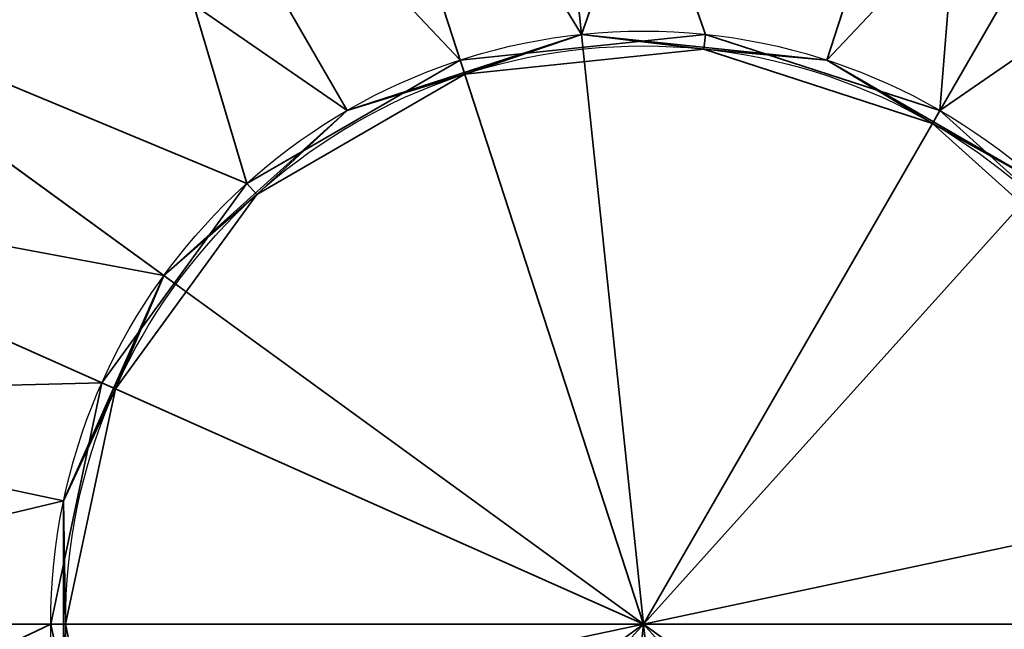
# Model space of a CAD drawing. Header units: millimetres. Extents: x -490 to 6690, y -115 to 152.
# Tile 214 of 256: x 331.04 to 337.68, y -35.85 to -31.74. Entities that reach past the tile are written whole.
import ezdxf

# ---------------------------------------------------------------- set-up
doc = ezdxf.new("R2010")
doc.units = ezdxf.units.MM
doc.layers.add('151', color=253, linetype='Continuous')

# ---------------------------------------------------------------- blocks, each defined once
blk = doc.blocks.new('UG_SURFACE_006')
at = {"layer": '151', "color": 252, "linetype": 'Continuous', "lineweight": 35}
for points in [[(333.25, -32.3523, 1536), (334.8319, -31.8383, 1536), (334.5444, -29.1034, 1536), (331.875, -29.9707, 1536)], [(331.875, -29.9707, 1487.5), (334.5444, -29.1034, 1487.5), (334.8319, -31.8383, 1487.5), (333.25, -32.3523, 1487.5)], [(337.3359, -29.3967, 1536), (334.5444, -29.1034, 1536), (334.8319, -31.8383, 1536), (336.4861, -32.0121, 1536)], [(336.4861, -32.0121, 1487.5), (334.8319, -31.8383, 1487.5), (334.5444, -29.1034, 1487.5), (337.3359, -29.3967, 1487.5)], [(329.1824, -31.408, 1488), (331.5, -29.3212, 1488), (331.875, -29.9707, 1488), (329.7891, -31.8488, 1488)], [(329.7891, -31.8488, 1535.5), (331.875, -29.9707, 1535.5), (331.5, -29.3212, 1535.5), (329.1824, -31.408, 1535.5)], [(339.7666, -30.8001, 1536), (337.3359, -29.3967, 1536), (336.4861, -32.0121, 1536), (337.9265, -32.8438, 1536)], [(337.9265, -32.8438, 1487.5), (336.4861, -32.0121, 1487.5), (337.3359, -29.3967, 1487.5), (339.7666, -30.8001, 1487.5)], [(331.875, -29.9707, 1536), (331.875, -29.9707, 1535.5), (329.7891, -31.8488, 1535.5), (329.7891, -31.8488, 1536)], [(331.875, -29.9707, 1536), (329.7891, -31.8488, 1536), (332.0139, -33.4652, 1536), (333.25, -32.3523, 1536)], [(331.875, -29.9707, 1488), (331.875, -29.9707, 1487.5), (329.7891, -31.8488, 1487.5), (329.7891, -31.8488, 1488)], [(333.25, -32.3523, 1487.5), (332.0139, -33.4652, 1487.5), (329.7891, -31.8488, 1487.5), (331.875, -29.9707, 1487.5)], [(331.3374, -34.9847, 1536), (332.0139, -33.4652, 1536), (329.7891, -31.8488, 1536), (328.6475, -34.413, 1536)], [(332.0139, -33.4652, 1487.5), (331.3374, -34.9847, 1487.5), (328.6475, -34.413, 1487.5), (329.7891, -31.8488, 1487.5)], [(333.25, -32.3523, 1536), (333.25, -32.3523, 1487.5), (334.8319, -31.8383, 1487.5), (334.8319, -31.8383, 1536)], [(334.8319, -31.8383, 1536), (334.8319, -31.8383, 1487.5), (336.4861, -32.0121, 1487.5), (336.4861, -32.0121, 1536)], [(336.4861, -32.0121, 1536), (336.4861, -32.0121, 1487.5), (337.9265, -32.8438, 1487.5), (337.9265, -32.8438, 1536)], [(332.0139, -33.4652, 1536), (332.0139, -33.4652, 1487.5), (333.25, -32.3523, 1487.5), (333.25, -32.3523, 1536)], [(331.3374, -34.9847, 1536), (331.3374, -34.9847, 1487.5), (332.0139, -33.4652, 1487.5), (332.0139, -33.4652, 1536)], [(328.6475, -34.413, 1536), (328.6475, -37.2198, 1536), (331.3374, -36.648, 1536), (331.3374, -34.9847, 1536)], [(328.6475, -37.2198, 1487.5), (328.6475, -34.413, 1487.5), (331.3374, -34.9847, 1487.5), (331.3374, -36.648, 1487.5)], [(331.3374, -36.648, 1536), (331.3374, -36.648, 1487.5), (331.3374, -34.9847, 1487.5), (331.3374, -34.9847, 1536)]]:
    blk.add_3dface(points, dxfattribs=at)
blk = doc.blocks.new('UG_SURFACE_007')
at = {"layer": '151', "color": 252, "linetype": 'Continuous', "lineweight": 35}
for points in [[(333.25, -32.3523, 1786), (334.8319, -31.8383, 1786), (334.5444, -29.1034, 1786), (331.875, -29.9707, 1786)], [(331.875, -29.9707, 1737.5), (334.5444, -29.1034, 1737.5), (334.8319, -31.8383, 1737.5), (333.25, -32.3523, 1737.5)], [(337.3359, -29.3967, 1786), (334.5444, -29.1034, 1786), (334.8319, -31.8383, 1786), (336.4861, -32.0121, 1786)], [(336.4861, -32.0121, 1737.5), (334.8319, -31.8383, 1737.5), (334.5444, -29.1034, 1737.5), (337.3359, -29.3967, 1737.5)], [(329.1824, -31.408, 1738), (331.5, -29.3212, 1738), (331.875, -29.9707, 1738), (329.7891, -31.8488, 1738)], [(329.7891, -31.8488, 1785.5), (331.875, -29.9707, 1785.5), (331.5, -29.3212, 1785.5), (329.1824, -31.408, 1785.5)], [(339.7666, -30.8001, 1786), (337.3359, -29.3967, 1786), (336.4861, -32.0121, 1786), (337.9265, -32.8438, 1786)], [(337.9265, -32.8438, 1737.5), (336.4861, -32.0121, 1737.5), (337.3359, -29.3967, 1737.5), (339.7666, -30.8001, 1737.5)], [(331.875, -29.9707, 1786), (331.875, -29.9707, 1785.5), (329.7891, -31.8488, 1785.5), (329.7891, -31.8488, 1786)], [(331.875, -29.9707, 1786), (329.7891, -31.8488, 1786), (332.0139, -33.4652, 1786), (333.25, -32.3523, 1786)], [(331.875, -29.9707, 1738), (331.875, -29.9707, 1737.5), (329.7891, -31.8488, 1737.5), (329.7891, -31.8488, 1738)], [(333.25, -32.3523, 1737.5), (332.0139, -33.4652, 1737.5), (329.7891, -31.8488, 1737.5), (331.875, -29.9707, 1737.5)], [(331.3374, -34.9847, 1786), (332.0139, -33.4652, 1786), (329.7891, -31.8488, 1786), (328.6475, -34.413, 1786)], [(332.0139, -33.4652, 1737.5), (331.3374, -34.9847, 1737.5), (328.6475, -34.413, 1737.5), (329.7891, -31.8488, 1737.5)], [(333.25, -32.3523, 1786), (333.25, -32.3523, 1737.5), (334.8319, -31.8383, 1737.5), (334.8319, -31.8383, 1786)], [(334.8319, -31.8383, 1786), (334.8319, -31.8383, 1737.5), (336.4861, -32.0121, 1737.5), (336.4861, -32.0121, 1786)], [(336.4861, -32.0121, 1786), (336.4861, -32.0121, 1737.5), (337.9265, -32.8438, 1737.5), (337.9265, -32.8438, 1786)], [(332.0139, -33.4652, 1786), (332.0139, -33.4652, 1737.5), (333.25, -32.3523, 1737.5), (333.25, -32.3523, 1786)], [(331.3374, -34.9847, 1786), (331.3374, -34.9847, 1737.5), (332.0139, -33.4652, 1737.5), (332.0139, -33.4652, 1786)], [(328.6475, -34.413, 1786), (328.6475, -37.2198, 1786), (331.3374, -36.648, 1786), (331.3374, -34.9847, 1786)], [(328.6475, -37.2198, 1737.5), (328.6475, -34.413, 1737.5), (331.3374, -34.9847, 1737.5), (331.3374, -36.648, 1737.5)], [(331.3374, -36.648, 1786), (331.3374, -36.648, 1737.5), (331.3374, -34.9847, 1737.5), (331.3374, -34.9847, 1786)]]:
    blk.add_3dface(points, dxfattribs=at)
blk = doc.blocks.new('UG_SURFACE_008')
at = {"layer": '151', "color": 252, "linetype": 'Continuous', "lineweight": 35}
for points in [[(334.4765, -28.4569, 1812), (331.55, -29.4078, 1812), (329.2633, -31.4668, 1812), (335.25, -35.8164, 1812)], [(334.0139, -32.0121, 1737.5), (335.6681, -31.8383, 1737.5), (334.4765, -28.4569, 1737.5), (331.55, -29.4078, 1737.5)], [(334.8319, -31.8383, 1786), (332.9633, -28.7786, 1786), (336.0235, -28.4569, 1786)], [(332.9633, -28.7786, 1711.5), (336.0235, -28.4569, 1711.5), (338.95, -29.4078, 1711.5), (335.25, -35.8164, 1711.5)], [(340.2016, -30.3171, 1812), (337.5367, -28.7786, 1812), (334.4765, -28.4569, 1812), (335.25, -35.8164, 1812)], [(337.5367, -28.7786, 1737.5), (334.4765, -28.4569, 1737.5), (335.6681, -31.8383, 1737.5), (337.25, -32.3523, 1737.5)], [(336.0235, -28.4569, 1786), (338.95, -29.4078, 1786), (336.4861, -32.0121, 1786), (334.8319, -31.8383, 1786)], [(335.25, -35.8164, 1711.5), (328.4898, -32.8065, 1711.5), (330.2984, -30.3171, 1711.5), (332.9633, -28.7786, 1711.5)], [(330.2984, -30.3171, 1786), (332.9633, -28.7786, 1786), (334.8319, -31.8383, 1786), (333.25, -32.3523, 1786)], [(340.2016, -30.3171, 1737.5), (337.5367, -28.7786, 1737.5), (337.25, -32.3523, 1737.5)], [(332.5735, -32.8438, 1737.5), (331.55, -29.4078, 1737.5), (329.2633, -31.4668, 1737.5)], [(332.5735, -32.8438, 1737.5), (334.0139, -32.0121, 1737.5), (331.55, -29.4078, 1737.5)], [(338.95, -29.4078, 1711.5), (341.2367, -31.4668, 1711.5), (342.4883, -34.2778, 1711.5), (335.25, -35.8164, 1711.5)], [(337.9265, -32.8438, 1786), (336.4861, -32.0121, 1786), (338.95, -29.4078, 1786)], [(333.25, -32.3523, 1786), (332.0139, -33.4652, 1786), (328.4898, -32.8065, 1786), (330.2984, -30.3171, 1786)], [(342.65, -35.8164, 1812), (342.0102, -32.8065, 1812), (340.2016, -30.3171, 1812), (335.25, -35.8164, 1812)], [(337.25, -32.3523, 1737.5), (338.4861, -33.4652, 1737.5), (342.0102, -32.8065, 1737.5), (340.2016, -30.3171, 1737.5)], [(329.2633, -31.4668, 1812), (328.0117, -34.2778, 1812), (328.0117, -37.3549, 1812), (335.25, -35.8164, 1812)], [(329.2633, -31.4668, 1737.5), (328.0117, -34.2778, 1737.5), (331.5958, -34.1894, 1737.5), (332.5735, -32.8438, 1737.5)], [(334.8319, -31.8383, 1786), (334.8319, -31.8383, 1808), (333.25, -32.3523, 1808), (333.25, -32.3523, 1786)], [(333.25, -32.3523, 1808), (334.8319, -31.8383, 1808), (334.0448, -32.1073, 1808)], [(335.6681, -31.8383, 1715.5), (334.0139, -32.0121, 1715.5), (334.0448, -32.1073, 1715.5), (335.6577, -31.9377, 1715.5)], [(334.0139, -32.0121, 1737.5), (334.0139, -32.0121, 1715.5), (335.6681, -31.8383, 1715.5), (335.6681, -31.8383, 1737.5)], [(335.6577, -31.9377, 1808), (334.0448, -32.1073, 1808), (334.8319, -31.8383, 1808)], [(336.4861, -32.0121, 1786), (336.4861, -32.0121, 1808), (334.8319, -31.8383, 1808), (334.8319, -31.8383, 1786)], [(335.6577, -31.9377, 1808), (334.8319, -31.8383, 1808), (336.4861, -32.0121, 1808)], [(335.6577, -31.9377, 1715.5), (337.2, -32.4389, 1715.5), (337.25, -32.3523, 1715.5), (335.6681, -31.8383, 1715.5)], [(335.6681, -31.8383, 1737.5), (335.6681, -31.8383, 1715.5), (337.25, -32.3523, 1715.5), (337.25, -32.3523, 1737.5)], [(335.6577, -31.9377, 1808), (335.6577, -31.9377, 1715.5), (334.0448, -32.1073, 1715.5), (334.0448, -32.1073, 1808)], [(336.4861, -32.0121, 1808), (337.2, -32.4389, 1808), (335.6577, -31.9377, 1808)], [(337.2, -32.4389, 1808), (337.2, -32.4389, 1715.5), (335.6577, -31.9377, 1715.5), (335.6577, -31.9377, 1808)], [(332.6404, -32.9181, 1715.5), (334.0448, -32.1073, 1715.5), (334.0139, -32.0121, 1715.5), (332.5735, -32.8438, 1715.5)], [(332.5735, -32.8438, 1737.5), (332.5735, -32.8438, 1715.5), (334.0139, -32.0121, 1715.5), (334.0139, -32.0121, 1737.5)], [(337.9265, -32.8438, 1786), (337.9265, -32.8438, 1808), (336.4861, -32.0121, 1808), (336.4861, -32.0121, 1786)], [(336.4861, -32.0121, 1808), (337.9265, -32.8438, 1808), (337.2, -32.4389, 1808)], [(334.0448, -32.1073, 1808), (332.6404, -32.9181, 1808), (333.25, -32.3523, 1808)], [(334.0448, -32.1073, 1808), (334.0448, -32.1073, 1715.5), (332.6404, -32.9181, 1715.5), (332.6404, -32.9181, 1808)], [(333.25, -32.3523, 1786), (333.25, -32.3523, 1808), (332.0139, -33.4652, 1808), (332.0139, -33.4652, 1786)], [(332.0139, -33.4652, 1808), (333.25, -32.3523, 1808), (332.6404, -32.9181, 1808)], [(338.4861, -33.4652, 1715.5), (337.25, -32.3523, 1715.5), (337.2, -32.4389, 1715.5), (338.4052, -33.524, 1715.5)], [(337.25, -32.3523, 1737.5), (337.25, -32.3523, 1715.5), (338.4861, -33.4652, 1715.5), (338.4861, -33.4652, 1737.5)], [(338.4052, -33.524, 1808), (337.2, -32.4389, 1808), (337.9265, -32.8438, 1808)], [(338.4052, -33.524, 1808), (338.4052, -33.524, 1715.5), (337.2, -32.4389, 1715.5), (337.2, -32.4389, 1808)], [(332.0139, -33.4652, 1786), (331.3374, -34.9847, 1786), (327.85, -35.8164, 1786), (328.4898, -32.8065, 1786)], [(327.85, -35.8164, 1711.5), (328.0117, -34.2778, 1711.5), (328.4898, -32.8065, 1711.5), (335.25, -35.8164, 1711.5)], [(332.5735, -32.8438, 1715.5), (331.5958, -34.1894, 1715.5), (331.6872, -34.2301, 1715.5), (332.6404, -32.9181, 1715.5)], [(331.5958, -34.1894, 1737.5), (331.5958, -34.1894, 1715.5), (332.5735, -32.8438, 1715.5), (332.5735, -32.8438, 1737.5)], [(332.6404, -32.9181, 1808), (331.6872, -34.2301, 1808), (332.0139, -33.4652, 1808)], [(332.6404, -32.9181, 1808), (332.6404, -32.9181, 1715.5), (331.6872, -34.2301, 1715.5), (331.6872, -34.2301, 1808)], [(332.0139, -33.4652, 1786), (332.0139, -33.4652, 1808), (331.3374, -34.9847, 1808), (331.3374, -34.9847, 1786)], [(331.3374, -34.9847, 1808), (332.0139, -33.4652, 1808), (331.6872, -34.2301, 1808)], [(331.25, -35.8164, 1737.5), (331.5958, -34.1894, 1737.5), (328.0117, -34.2778, 1737.5), (328.0117, -37.3549, 1737.5)], [(331.35, -35.8164, 1715.5), (331.6872, -34.2301, 1715.5), (331.5958, -34.1894, 1715.5), (331.25, -35.8164, 1715.5)], [(331.25, -35.8164, 1737.5), (331.25, -35.8164, 1715.5), (331.5958, -34.1894, 1715.5), (331.5958, -34.1894, 1737.5)], [(331.3374, -34.9847, 1808), (331.6872, -34.2301, 1808), (331.35, -35.8164, 1808)], [(331.6872, -34.2301, 1808), (331.6872, -34.2301, 1715.5), (331.35, -35.8164, 1715.5), (331.35, -35.8164, 1808)], [(342.4883, -34.2778, 1711.5), (342.4883, -37.3549, 1711.5), (341.2367, -40.166, 1711.5), (335.25, -35.8164, 1711.5)], [(328.4898, -38.8262, 1786), (327.85, -35.8164, 1786), (331.3374, -34.9847, 1786), (331.3374, -36.648, 1786)], [(331.3374, -34.9847, 1786), (331.3374, -34.9847, 1808), (331.3374, -36.648, 1808), (331.3374, -36.648, 1786)], [(331.35, -35.8164, 1808), (331.3374, -36.648, 1808), (331.3374, -34.9847, 1808)], [(330.2984, -41.3156, 1711.5), (328.4898, -38.8262, 1711.5), (327.85, -35.8164, 1711.5), (335.25, -35.8164, 1711.5)], [(335.25, -35.8164, 1812), (328.0117, -37.3549, 1812), (329.2633, -40.166, 1812)], [(328.0117, -37.3549, 1737.5), (331.5958, -37.4433, 1737.5), (331.25, -35.8164, 1737.5)], [(329.2633, -40.166, 1812), (331.55, -42.225, 1812), (334.4765, -43.1758, 1812), (335.25, -35.8164, 1812)], [(336.0235, -43.1758, 1711.5), (332.9633, -42.8542, 1711.5), (330.2984, -41.3156, 1711.5), (335.25, -35.8164, 1711.5)], [(331.25, -35.8164, 1715.5), (331.5958, -37.4433, 1715.5), (331.6872, -37.4026, 1715.5), (331.35, -35.8164, 1715.5)], [(331.5958, -37.4433, 1737.5), (331.5958, -37.4433, 1715.5), (331.25, -35.8164, 1715.5), (331.25, -35.8164, 1737.5)], [(331.3374, -36.648, 1808), (331.35, -35.8164, 1808), (331.6872, -37.4026, 1808)], [(331.35, -35.8164, 1808), (331.35, -35.8164, 1715.5), (331.6872, -37.4026, 1715.5), (331.6872, -37.4026, 1808)], [(334.4765, -43.1758, 1812), (337.5367, -42.8542, 1812), (340.2016, -41.3156, 1812), (335.25, -35.8164, 1812)], [(340.2016, -41.3156, 1812), (342.0102, -38.8262, 1812), (342.65, -35.8164, 1812), (335.25, -35.8164, 1812)], [(341.2367, -40.166, 1711.5), (338.95, -42.225, 1711.5), (336.0235, -43.1758, 1711.5), (335.25, -35.8164, 1711.5)]]:
    blk.add_3dface(points, dxfattribs=at)
blk = doc.blocks.new('UG_SURFACE_009')
at = {"layer": '151', "color": 252, "linetype": 'Continuous', "lineweight": 35}
for points in [[(333.25, -32.3523, 351), (334.8319, -31.8383, 351), (334.5444, -29.1034, 351), (331.875, -29.9707, 351)], [(331.875, -29.9707, 302.5), (334.5444, -29.1034, 302.5), (334.8319, -31.8383, 302.5), (333.25, -32.3523, 302.5)], [(337.3359, -29.3967, 351), (334.5444, -29.1034, 351), (334.8319, -31.8383, 351), (336.4861, -32.0121, 351)], [(336.4861, -32.0121, 302.5), (334.8319, -31.8383, 302.5), (334.5444, -29.1034, 302.5), (337.3359, -29.3967, 302.5)], [(329.1824, -31.408, 303), (331.5, -29.3212, 303), (331.875, -29.9707, 303), (329.7891, -31.8488, 303)], [(329.7891, -31.8488, 350.5), (331.875, -29.9707, 350.5), (331.5, -29.3212, 350.5), (329.1824, -31.408, 350.5)], [(339.7666, -30.8001, 351), (337.3359, -29.3967, 351), (336.4861, -32.0121, 351), (337.9265, -32.8438, 351)], [(337.9265, -32.8438, 302.5), (336.4861, -32.0121, 302.5), (337.3359, -29.3967, 302.5), (339.7666, -30.8001, 302.5)], [(331.875, -29.9707, 351), (331.875, -29.9707, 350.5), (329.7891, -31.8488, 350.5), (329.7891, -31.8488, 351)], [(331.875, -29.9707, 351), (329.7891, -31.8488, 351), (332.0139, -33.4652, 351), (333.25, -32.3523, 351)], [(331.875, -29.9707, 303), (331.875, -29.9707, 302.5), (329.7891, -31.8488, 302.5), (329.7891, -31.8488, 303)], [(333.25, -32.3523, 302.5), (332.0139, -33.4652, 302.5), (329.7891, -31.8488, 302.5), (331.875, -29.9707, 302.5)], [(331.3374, -34.9847, 351), (332.0139, -33.4652, 351), (329.7891, -31.8488, 351), (328.6475, -34.413, 351)], [(332.0139, -33.4652, 302.5), (331.3374, -34.9847, 302.5), (328.6475, -34.413, 302.5), (329.7891, -31.8488, 302.5)], [(333.25, -32.3523, 351), (333.25, -32.3523, 302.5), (334.8319, -31.8383, 302.5), (334.8319, -31.8383, 351)], [(334.8319, -31.8383, 351), (334.8319, -31.8383, 302.5), (336.4861, -32.0121, 302.5), (336.4861, -32.0121, 351)], [(336.4861, -32.0121, 351), (336.4861, -32.0121, 302.5), (337.9265, -32.8438, 302.5), (337.9265, -32.8438, 351)], [(332.0139, -33.4652, 351), (332.0139, -33.4652, 302.5), (333.25, -32.3523, 302.5), (333.25, -32.3523, 351)], [(331.3374, -34.9847, 351), (331.3374, -34.9847, 302.5), (332.0139, -33.4652, 302.5), (332.0139, -33.4652, 351)], [(328.6475, -34.413, 351), (328.6475, -37.2198, 351), (331.3374, -36.648, 351), (331.3374, -34.9847, 351)], [(328.6475, -37.2198, 302.5), (328.6475, -34.413, 302.5), (331.3374, -34.9847, 302.5), (331.3374, -36.648, 302.5)], [(331.3374, -36.648, 351), (331.3374, -36.648, 302.5), (331.3374, -34.9847, 302.5), (331.3374, -34.9847, 351)]]:
    blk.add_3dface(points, dxfattribs=at)
blk = doc.blocks.new('UG_SURFACE_010')
at = {"layer": '151', "color": 252, "linetype": 'Continuous', "lineweight": 35}
for points in [[(334.4765, -28.4569, 1562), (331.55, -29.4078, 1562), (329.2633, -31.4668, 1562), (335.25, -35.8164, 1562)], [(334.0139, -32.0121, 1487.5), (335.6681, -31.8383, 1487.5), (334.4765, -28.4569, 1487.5), (331.55, -29.4078, 1487.5)], [(334.8319, -31.8383, 1536), (332.9633, -28.7786, 1536), (336.0235, -28.4569, 1536)], [(332.9633, -28.7786, 1461.5), (336.0235, -28.4569, 1461.5), (338.95, -29.4078, 1461.5), (335.25, -35.8164, 1461.5)], [(340.2016, -30.3171, 1562), (337.5367, -28.7786, 1562), (334.4765, -28.4569, 1562), (335.25, -35.8164, 1562)], [(337.5367, -28.7786, 1487.5), (334.4765, -28.4569, 1487.5), (335.6681, -31.8383, 1487.5), (337.25, -32.3523, 1487.5)], [(336.0235, -28.4569, 1536), (338.95, -29.4078, 1536), (336.4861, -32.0121, 1536), (334.8319, -31.8383, 1536)], [(335.25, -35.8164, 1461.5), (328.4898, -32.8065, 1461.5), (330.2984, -30.3171, 1461.5), (332.9633, -28.7786, 1461.5)], [(330.2984, -30.3171, 1536), (332.9633, -28.7786, 1536), (334.8319, -31.8383, 1536), (333.25, -32.3523, 1536)], [(340.2016, -30.3171, 1487.5), (337.5367, -28.7786, 1487.5), (337.25, -32.3523, 1487.5)], [(332.5735, -32.8438, 1487.5), (331.55, -29.4078, 1487.5), (329.2633, -31.4668, 1487.5)], [(332.5735, -32.8438, 1487.5), (334.0139, -32.0121, 1487.5), (331.55, -29.4078, 1487.5)], [(338.95, -29.4078, 1461.5), (341.2367, -31.4668, 1461.5), (342.4883, -34.2778, 1461.5), (335.25, -35.8164, 1461.5)], [(337.9265, -32.8438, 1536), (336.4861, -32.0121, 1536), (338.95, -29.4078, 1536)], [(333.25, -32.3523, 1536), (332.0139, -33.4652, 1536), (328.4898, -32.8065, 1536), (330.2984, -30.3171, 1536)], [(342.65, -35.8164, 1562), (342.0102, -32.8065, 1562), (340.2016, -30.3171, 1562), (335.25, -35.8164, 1562)], [(337.25, -32.3523, 1487.5), (338.4861, -33.4652, 1487.5), (342.0102, -32.8065, 1487.5), (340.2016, -30.3171, 1487.5)], [(329.2633, -31.4668, 1562), (328.0117, -34.2778, 1562), (328.0117, -37.3549, 1562), (335.25, -35.8164, 1562)], [(329.2633, -31.4668, 1487.5), (328.0117, -34.2778, 1487.5), (331.5958, -34.1894, 1487.5), (332.5735, -32.8438, 1487.5)], [(334.8319, -31.8383, 1536), (334.8319, -31.8383, 1558), (333.25, -32.3523, 1558), (333.25, -32.3523, 1536)], [(333.25, -32.3523, 1558), (334.8319, -31.8383, 1558), (334.0448, -32.1073, 1558)], [(335.6681, -31.8383, 1465.5), (334.0139, -32.0121, 1465.5), (334.0448, -32.1073, 1465.5), (335.6577, -31.9377, 1465.5)], [(334.0139, -32.0121, 1487.5), (334.0139, -32.0121, 1465.5), (335.6681, -31.8383, 1465.5), (335.6681, -31.8383, 1487.5)], [(335.6577, -31.9377, 1558), (334.0448, -32.1073, 1558), (334.8319, -31.8383, 1558)], [(336.4861, -32.0121, 1536), (336.4861, -32.0121, 1558), (334.8319, -31.8383, 1558), (334.8319, -31.8383, 1536)], [(335.6577, -31.9377, 1558), (334.8319, -31.8383, 1558), (336.4861, -32.0121, 1558)], [(335.6577, -31.9377, 1465.5), (337.2, -32.4389, 1465.5), (337.25, -32.3523, 1465.5), (335.6681, -31.8383, 1465.5)], [(335.6681, -31.8383, 1487.5), (335.6681, -31.8383, 1465.5), (337.25, -32.3523, 1465.5), (337.25, -32.3523, 1487.5)], [(335.6577, -31.9377, 1558), (335.6577, -31.9377, 1465.5), (334.0448, -32.1073, 1465.5), (334.0448, -32.1073, 1558)], [(336.4861, -32.0121, 1558), (337.2, -32.4389, 1558), (335.6577, -31.9377, 1558)], [(337.2, -32.4389, 1558), (337.2, -32.4389, 1465.5), (335.6577, -31.9377, 1465.5), (335.6577, -31.9377, 1558)], [(332.6404, -32.9181, 1465.5), (334.0448, -32.1073, 1465.5), (334.0139, -32.0121, 1465.5), (332.5735, -32.8438, 1465.5)], [(332.5735, -32.8438, 1487.5), (332.5735, -32.8438, 1465.5), (334.0139, -32.0121, 1465.5), (334.0139, -32.0121, 1487.5)], [(337.9265, -32.8438, 1536), (337.9265, -32.8438, 1558), (336.4861, -32.0121, 1558), (336.4861, -32.0121, 1536)], [(336.4861, -32.0121, 1558), (337.9265, -32.8438, 1558), (337.2, -32.4389, 1558)], [(334.0448, -32.1073, 1558), (332.6404, -32.9181, 1558), (333.25, -32.3523, 1558)], [(334.0448, -32.1073, 1558), (334.0448, -32.1073, 1465.5), (332.6404, -32.9181, 1465.5), (332.6404, -32.9181, 1558)], [(333.25, -32.3523, 1536), (333.25, -32.3523, 1558), (332.0139, -33.4652, 1558), (332.0139, -33.4652, 1536)], [(332.0139, -33.4652, 1558), (333.25, -32.3523, 1558), (332.6404, -32.9181, 1558)], [(338.4861, -33.4652, 1465.5), (337.25, -32.3523, 1465.5), (337.2, -32.4389, 1465.5), (338.4052, -33.524, 1465.5)], [(337.25, -32.3523, 1487.5), (337.25, -32.3523, 1465.5), (338.4861, -33.4652, 1465.5), (338.4861, -33.4652, 1487.5)], [(338.4052, -33.524, 1558), (337.2, -32.4389, 1558), (337.9265, -32.8438, 1558)], [(338.4052, -33.524, 1558), (338.4052, -33.524, 1465.5), (337.2, -32.4389, 1465.5), (337.2, -32.4389, 1558)], [(332.0139, -33.4652, 1536), (331.3374, -34.9847, 1536), (327.85, -35.8164, 1536), (328.4898, -32.8065, 1536)], [(327.85, -35.8164, 1461.5), (328.0117, -34.2778, 1461.5), (328.4898, -32.8065, 1461.5), (335.25, -35.8164, 1461.5)], [(332.5735, -32.8438, 1465.5), (331.5958, -34.1894, 1465.5), (331.6872, -34.2301, 1465.5), (332.6404, -32.9181, 1465.5)], [(331.5958, -34.1894, 1487.5), (331.5958, -34.1894, 1465.5), (332.5735, -32.8438, 1465.5), (332.5735, -32.8438, 1487.5)], [(332.6404, -32.9181, 1558), (331.6872, -34.2301, 1558), (332.0139, -33.4652, 1558)], [(332.6404, -32.9181, 1558), (332.6404, -32.9181, 1465.5), (331.6872, -34.2301, 1465.5), (331.6872, -34.2301, 1558)], [(332.0139, -33.4652, 1536), (332.0139, -33.4652, 1558), (331.3374, -34.9847, 1558), (331.3374, -34.9847, 1536)], [(331.3374, -34.9847, 1558), (332.0139, -33.4652, 1558), (331.6872, -34.2301, 1558)], [(331.25, -35.8164, 1487.5), (331.5958, -34.1894, 1487.5), (328.0117, -34.2778, 1487.5), (328.0117, -37.3549, 1487.5)], [(331.35, -35.8164, 1465.5), (331.6872, -34.2301, 1465.5), (331.5958, -34.1894, 1465.5), (331.25, -35.8164, 1465.5)], [(331.25, -35.8164, 1487.5), (331.25, -35.8164, 1465.5), (331.5958, -34.1894, 1465.5), (331.5958, -34.1894, 1487.5)], [(331.3374, -34.9847, 1558), (331.6872, -34.2301, 1558), (331.35, -35.8164, 1558)], [(331.6872, -34.2301, 1558), (331.6872, -34.2301, 1465.5), (331.35, -35.8164, 1465.5), (331.35, -35.8164, 1558)], [(342.4883, -34.2778, 1461.5), (342.4883, -37.3549, 1461.5), (341.2367, -40.166, 1461.5), (335.25, -35.8164, 1461.5)], [(328.4898, -38.8262, 1536), (327.85, -35.8164, 1536), (331.3374, -34.9847, 1536), (331.3374, -36.648, 1536)], [(331.3374, -34.9847, 1536), (331.3374, -34.9847, 1558), (331.3374, -36.648, 1558), (331.3374, -36.648, 1536)], [(331.35, -35.8164, 1558), (331.3374, -36.648, 1558), (331.3374, -34.9847, 1558)], [(330.2984, -41.3156, 1461.5), (328.4898, -38.8262, 1461.5), (327.85, -35.8164, 1461.5), (335.25, -35.8164, 1461.5)], [(335.25, -35.8164, 1562), (328.0117, -37.3549, 1562), (329.2633, -40.166, 1562)], [(328.0117, -37.3549, 1487.5), (331.5958, -37.4433, 1487.5), (331.25, -35.8164, 1487.5)], [(329.2633, -40.166, 1562), (331.55, -42.225, 1562), (334.4765, -43.1758, 1562), (335.25, -35.8164, 1562)], [(336.0235, -43.1758, 1461.5), (332.9633, -42.8542, 1461.5), (330.2984, -41.3156, 1461.5), (335.25, -35.8164, 1461.5)], [(331.25, -35.8164, 1465.5), (331.5958, -37.4433, 1465.5), (331.6872, -37.4026, 1465.5), (331.35, -35.8164, 1465.5)], [(331.5958, -37.4433, 1487.5), (331.5958, -37.4433, 1465.5), (331.25, -35.8164, 1465.5), (331.25, -35.8164, 1487.5)], [(331.3374, -36.648, 1558), (331.35, -35.8164, 1558), (331.6872, -37.4026, 1558)], [(331.35, -35.8164, 1558), (331.35, -35.8164, 1465.5), (331.6872, -37.4026, 1465.5), (331.6872, -37.4026, 1558)], [(334.4765, -43.1758, 1562), (337.5367, -42.8542, 1562), (340.2016, -41.3156, 1562), (335.25, -35.8164, 1562)], [(340.2016, -41.3156, 1562), (342.0102, -38.8262, 1562), (342.65, -35.8164, 1562), (335.25, -35.8164, 1562)], [(341.2367, -40.166, 1461.5), (338.95, -42.225, 1461.5), (336.0235, -43.1758, 1461.5), (335.25, -35.8164, 1461.5)]]:
    blk.add_3dface(points, dxfattribs=at)
blk = doc.blocks.new('UG_SURFACE_011')
at = {"layer": '151', "color": 252, "linetype": 'Continuous', "lineweight": 35}
for points in [[(334.4765, -28.4569, 377), (331.55, -29.4078, 377), (329.2633, -31.4668, 377), (335.25, -35.8164, 377)], [(334.0139, -32.0121, 302.5), (335.6681, -31.8383, 302.5), (334.4765, -28.4569, 302.5), (331.55, -29.4078, 302.5)], [(334.8319, -31.8383, 351), (332.9633, -28.7786, 351), (336.0235, -28.4569, 351)], [(332.9633, -28.7786, 276.5), (336.0235, -28.4569, 276.5), (338.95, -29.4078, 276.5), (335.25, -35.8164, 276.5)], [(340.2016, -30.3171, 377), (337.5367, -28.7786, 377), (334.4765, -28.4569, 377), (335.25, -35.8164, 377)], [(337.5367, -28.7786, 302.5), (334.4765, -28.4569, 302.5), (335.6681, -31.8383, 302.5), (337.25, -32.3523, 302.5)], [(336.0235, -28.4569, 351), (338.95, -29.4078, 351), (336.4861, -32.0121, 351), (334.8319, -31.8383, 351)], [(335.25, -35.8164, 276.5), (328.4898, -32.8065, 276.5), (330.2984, -30.3171, 276.5), (332.9633, -28.7786, 276.5)], [(330.2984, -30.3171, 351), (332.9633, -28.7786, 351), (334.8319, -31.8383, 351), (333.25, -32.3523, 351)], [(340.2016, -30.3171, 302.5), (337.5367, -28.7786, 302.5), (337.25, -32.3523, 302.5)], [(332.5735, -32.8438, 302.5), (331.55, -29.4078, 302.5), (329.2633, -31.4668, 302.5)], [(332.5735, -32.8438, 302.5), (334.0139, -32.0121, 302.5), (331.55, -29.4078, 302.5)], [(338.95, -29.4078, 276.5), (341.2367, -31.4668, 276.5), (342.4883, -34.2778, 276.5), (335.25, -35.8164, 276.5)], [(337.9265, -32.8438, 351), (336.4861, -32.0121, 351), (338.95, -29.4078, 351)], [(333.25, -32.3523, 351), (332.0139, -33.4652, 351), (328.4898, -32.8065, 351), (330.2984, -30.3171, 351)], [(342.65, -35.8164, 377), (342.0102, -32.8065, 377), (340.2016, -30.3171, 377), (335.25, -35.8164, 377)], [(337.25, -32.3523, 302.5), (338.4861, -33.4652, 302.5), (342.0102, -32.8065, 302.5), (340.2016, -30.3171, 302.5)], [(329.2633, -31.4668, 377), (328.0117, -34.2778, 377), (328.0117, -37.3549, 377), (335.25, -35.8164, 377)], [(329.2633, -31.4668, 302.5), (328.0117, -34.2778, 302.5), (331.5958, -34.1894, 302.5), (332.5735, -32.8438, 302.5)], [(334.8319, -31.8383, 351), (334.8319, -31.8383, 373), (333.25, -32.3523, 373), (333.25, -32.3523, 351)], [(333.25, -32.3523, 373), (334.8319, -31.8383, 373), (334.0448, -32.1073, 373)], [(335.6681, -31.8383, 280.5), (334.0139, -32.0121, 280.5), (334.0448, -32.1073, 280.5), (335.6577, -31.9377, 280.5)], [(334.0139, -32.0121, 302.5), (334.0139, -32.0121, 280.5), (335.6681, -31.8383, 280.5), (335.6681, -31.8383, 302.5)], [(335.6577, -31.9377, 373), (334.0448, -32.1073, 373), (334.8319, -31.8383, 373)], [(336.4861, -32.0121, 351), (336.4861, -32.0121, 373), (334.8319, -31.8383, 373), (334.8319, -31.8383, 351)], [(335.6577, -31.9377, 373), (334.8319, -31.8383, 373), (336.4861, -32.0121, 373)], [(335.6577, -31.9377, 280.5), (337.2, -32.4389, 280.5), (337.25, -32.3523, 280.5), (335.6681, -31.8383, 280.5)], [(335.6681, -31.8383, 302.5), (335.6681, -31.8383, 280.5), (337.25, -32.3523, 280.5), (337.25, -32.3523, 302.5)], [(335.6577, -31.9377, 373), (335.6577, -31.9377, 280.5), (334.0448, -32.1073, 280.5), (334.0448, -32.1073, 373)], [(336.4861, -32.0121, 373), (337.2, -32.4389, 373), (335.6577, -31.9377, 373)], [(337.2, -32.4389, 373), (337.2, -32.4389, 280.5), (335.6577, -31.9377, 280.5), (335.6577, -31.9377, 373)], [(332.6404, -32.9181, 280.5), (334.0448, -32.1073, 280.5), (334.0139, -32.0121, 280.5), (332.5735, -32.8438, 280.5)], [(332.5735, -32.8438, 302.5), (332.5735, -32.8438, 280.5), (334.0139, -32.0121, 280.5), (334.0139, -32.0121, 302.5)], [(337.9265, -32.8438, 351), (337.9265, -32.8438, 373), (336.4861, -32.0121, 373), (336.4861, -32.0121, 351)], [(336.4861, -32.0121, 373), (337.9265, -32.8438, 373), (337.2, -32.4389, 373)], [(334.0448, -32.1073, 373), (332.6404, -32.9181, 373), (333.25, -32.3523, 373)], [(334.0448, -32.1073, 373), (334.0448, -32.1073, 280.5), (332.6404, -32.9181, 280.5), (332.6404, -32.9181, 373)], [(333.25, -32.3523, 351), (333.25, -32.3523, 373), (332.0139, -33.4652, 373), (332.0139, -33.4652, 351)], [(332.0139, -33.4652, 373), (333.25, -32.3523, 373), (332.6404, -32.9181, 373)], [(338.4861, -33.4652, 280.5), (337.25, -32.3523, 280.5), (337.2, -32.4389, 280.5), (338.4052, -33.524, 280.5)], [(337.25, -32.3523, 302.5), (337.25, -32.3523, 280.5), (338.4861, -33.4652, 280.5), (338.4861, -33.4652, 302.5)], [(338.4052, -33.524, 373), (337.2, -32.4389, 373), (337.9265, -32.8438, 373)], [(338.4052, -33.524, 373), (338.4052, -33.524, 280.5), (337.2, -32.4389, 280.5), (337.2, -32.4389, 373)], [(332.0139, -33.4652, 351), (331.3374, -34.9847, 351), (327.85, -35.8164, 351), (328.4898, -32.8065, 351)], [(327.85, -35.8164, 276.5), (328.0117, -34.2778, 276.5), (328.4898, -32.8065, 276.5), (335.25, -35.8164, 276.5)], [(332.5735, -32.8438, 280.5), (331.5958, -34.1894, 280.5), (331.6872, -34.2301, 280.5), (332.6404, -32.9181, 280.5)], [(331.5958, -34.1894, 302.5), (331.5958, -34.1894, 280.5), (332.5735, -32.8438, 280.5), (332.5735, -32.8438, 302.5)], [(332.6404, -32.9181, 373), (331.6872, -34.2301, 373), (332.0139, -33.4652, 373)], [(332.6404, -32.9181, 373), (332.6404, -32.9181, 280.5), (331.6872, -34.2301, 280.5), (331.6872, -34.2301, 373)], [(332.0139, -33.4652, 351), (332.0139, -33.4652, 373), (331.3374, -34.9847, 373), (331.3374, -34.9847, 351)], [(331.3374, -34.9847, 373), (332.0139, -33.4652, 373), (331.6872, -34.2301, 373)], [(331.25, -35.8164, 302.5), (331.5958, -34.1894, 302.5), (328.0117, -34.2778, 302.5), (328.0117, -37.3549, 302.5)], [(331.35, -35.8164, 280.5), (331.6872, -34.2301, 280.5), (331.5958, -34.1894, 280.5), (331.25, -35.8164, 280.5)], [(331.25, -35.8164, 302.5), (331.25, -35.8164, 280.5), (331.5958, -34.1894, 280.5), (331.5958, -34.1894, 302.5)], [(331.3374, -34.9847, 373), (331.6872, -34.2301, 373), (331.35, -35.8164, 373)], [(331.6872, -34.2301, 373), (331.6872, -34.2301, 280.5), (331.35, -35.8164, 280.5), (331.35, -35.8164, 373)], [(342.4883, -34.2778, 276.5), (342.4883, -37.3549, 276.5), (341.2367, -40.166, 276.5), (335.25, -35.8164, 276.5)], [(328.4898, -38.8262, 351), (327.85, -35.8164, 351), (331.3374, -34.9847, 351), (331.3374, -36.648, 351)], [(331.3374, -34.9847, 351), (331.3374, -34.9847, 373), (331.3374, -36.648, 373), (331.3374, -36.648, 351)], [(331.35, -35.8164, 373), (331.3374, -36.648, 373), (331.3374, -34.9847, 373)], [(330.2984, -41.3156, 276.5), (328.4898, -38.8262, 276.5), (327.85, -35.8164, 276.5), (335.25, -35.8164, 276.5)], [(335.25, -35.8164, 377), (328.0117, -37.3549, 377), (329.2633, -40.166, 377)], [(328.0117, -37.3549, 302.5), (331.5958, -37.4433, 302.5), (331.25, -35.8164, 302.5)], [(329.2633, -40.166, 377), (331.55, -42.225, 377), (334.4765, -43.1758, 377), (335.25, -35.8164, 377)], [(336.0235, -43.1758, 276.5), (332.9633, -42.8542, 276.5), (330.2984, -41.3156, 276.5), (335.25, -35.8164, 276.5)], [(331.25, -35.8164, 280.5), (331.5958, -37.4433, 280.5), (331.6872, -37.4026, 280.5), (331.35, -35.8164, 280.5)], [(331.5958, -37.4433, 302.5), (331.5958, -37.4433, 280.5), (331.25, -35.8164, 280.5), (331.25, -35.8164, 302.5)], [(331.3374, -36.648, 373), (331.35, -35.8164, 373), (331.6872, -37.4026, 373)], [(331.35, -35.8164, 373), (331.35, -35.8164, 280.5), (331.6872, -37.4026, 280.5), (331.6872, -37.4026, 373)], [(334.4765, -43.1758, 377), (337.5367, -42.8542, 377), (340.2016, -41.3156, 377), (335.25, -35.8164, 377)], [(340.2016, -41.3156, 377), (342.0102, -38.8262, 377), (342.65, -35.8164, 377), (335.25, -35.8164, 377)], [(341.2367, -40.166, 276.5), (338.95, -42.225, 276.5), (336.0235, -43.1758, 276.5), (335.25, -35.8164, 276.5)]]:
    blk.add_3dface(points, dxfattribs=at)

msp = doc.modelspace()

# ---------------------------------------------------------------- linework, layer by layer
at = {"layer": '151', "linetype": 'Continuous', "lineweight": -3, "extrusion": (0, 0, -1)}
for centre, radius in [((-335.25, -35.8164, -1488), 7.5), ((-335.25, -35.8164, -1535.5), 7.5), ((-335.25, -35.8164, -1738), 7.5), ((-335.25, -35.8164, -1785.5), 7.5), ((-335.25, -35.8164, -1811.9), 7.5), ((-335.25, -35.8164, -1807.9), 7.5), ((-335.25, -35.8164, -1715.4), 7.5), ((-335.25, -35.8164, -1737.4), 7.5), ((-335.25, -35.8164, -303), 7.5), ((-335.25, -35.8164, -350.5), 7.5), ((-335.25, -35.8164, -1465.4), 7.5), ((-335.25, -35.8164, -1487.4), 7.5), ((-335.25, -35.8164, -1561.9), 7.5), ((-335.25, -35.8164, -1557.9), 7.5), ((-335.25, -35.8164, -376.9), 7.5), ((-335.25, -35.8164, -372.9), 7.5), ((-335.25, -35.8164, -280.4), 7.5), ((-335.25, -35.8164, -302.4), 7.5), ((-335.25, -35.8164, -1711.5), 7.4), ((-335.25, -35.8164, -1786), 7.4), ((-335.25, -35.8164, -1715.5), 7.4), ((-335.25, -35.8164, -1536), 7.4), ((-335.25, -35.8164, -1465.5), 7.4), ((-335.25, -35.8164, -1461.5), 7.4), ((-335.25, -35.8164, -351), 7.4), ((-335.25, -35.8164, -280.5), 7.4), ((-335.25, -35.8164, -276.5), 7.4), ((-335.25, -35.8164, -1465.5), 7.4), ((-335.25, -35.8164, -1487.5), 6.75), ((-335.25, -35.8164, -1488), 6.75), ((-335.25, -35.8164, -1738), 6.75), ((-335.25, -35.8164, -1737.5), 6.75), ((-335.25, -35.8164, -302.5), 6.75), ((-335.25, -35.8164, -303), 6.75)]:
    msp.add_circle(centre, radius, dxfattribs=at)
at = {"layer": '151', "linetype": 'Continuous', "lineweight": -3}
for centre, radius in [((335.25, -35.8164, 1808.1), 7.5), ((335.25, -35.8164, 1786.1), 7.5), ((335.25, -35.8164, 1711.6), 7.5), ((335.25, -35.8164, 1715.6), 7.5), ((335.25, -35.8164, 1465.6), 7.5), ((335.25, -35.8164, 1558.1), 7.5), ((335.25, -35.8164, 1536.1), 7.5), ((335.25, -35.8164, 1461.6), 7.5), ((335.25, -35.8164, 351.1), 7.5), ((335.25, -35.8164, 276.6), 7.5), ((335.25, -35.8164, 280.6), 7.5), ((335.25, -35.8164, 373.1), 7.5), ((335.25, -35.8164, 1812), 7.4), ((335.25, -35.8164, 1737.5), 7.4), ((335.25, -35.8164, 1808), 7.4), ((335.25, -35.8164, 1558), 7.4), ((335.25, -35.8164, 1562), 7.4), ((335.25, -35.8164, 1487.5), 7.4), ((335.25, -35.8164, 377), 7.4), ((335.25, -35.8164, 302.5), 7.4), ((335.25, -35.8164, 373), 7.4), ((335.25, -35.8164, 1535.5), 6.75), ((335.25, -35.8164, 1536), 6.75), ((335.25, -35.8164, 1785.5), 6.75), ((335.25, -35.8164, 1786), 6.75), ((335.25, -35.8164, 351), 6.75), ((335.25, -35.8164, 350.5), 6.75), ((335.25, -35.8164, 1536), 4), ((335.25, -35.8164, 1487.5), 4), ((335.25, -35.8164, 1786), 4), ((335.25, -35.8164, 1737.5), 4), ((335.25, -35.8164, 1808), 4), ((335.25, -35.8164, 1737.5), 4), ((335.25, -35.8164, 1786), 4), ((335.25, -35.8164, 1715.5), 4), ((335.25, -35.8164, 351), 4), ((335.25, -35.8164, 302.5), 4), ((335.25, -35.8164, 1558), 4), ((335.25, -35.8164, 1487.5), 4), ((335.25, -35.8164, 1536), 4), ((335.25, -35.8164, 1465.5), 4), ((335.25, -35.8164, 373), 4), ((335.25, -35.8164, 302.5), 4), ((335.25, -35.8164, 351), 4), ((335.25, -35.8164, 280.5), 4), ((335.25, -35.8164, 1808), 3.9), ((335.25, -35.8164, 1715.5), 3.9), ((335.25, -35.8164, 1558), 3.9), ((335.25, -35.8164, 1465.5), 3.9), ((335.25, -35.8164, 373), 3.9), ((335.25, -35.8164, 280.5), 3.9)]:
    msp.add_circle(centre, radius, dxfattribs=at)

# ---------------------------------------------------------------- block references
for name in ['UG_SURFACE_006', 'UG_SURFACE_007', 'UG_SURFACE_009', 'UG_SURFACE_008', 'UG_SURFACE_010', 'UG_SURFACE_011']:
    msp.add_blockref(name, (0, 0), dxfattribs=at)

doc.saveas('drawing.dxf')
